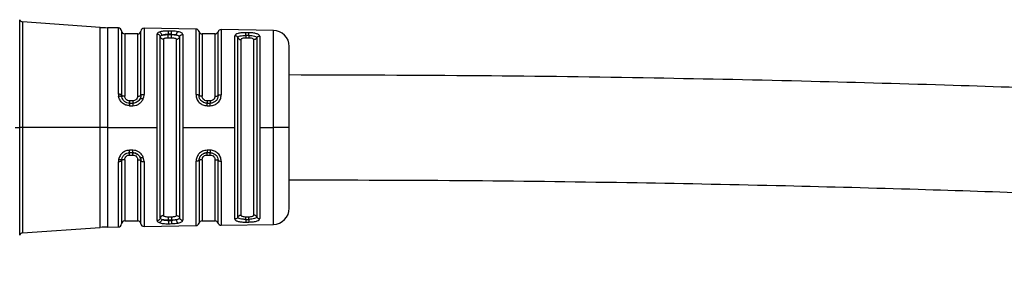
# Model space of a CAD drawing. Header units: millimetres. Extents: x -1015 to 3525, y 357 to 841.
# Tile 17 of 20: x 1651 to 1712, y 570 to 586. Entities that reach past the tile are written whole.
import ezdxf

# ---------------------------------------------------------------- set-up
doc = ezdxf.new("R2010")
doc.units = ezdxf.units.MM

# ---------------------------------------------------------------- blocks, each defined once
blk = doc.blocks.new('Drawing View6')
at = {"color": 7, "linetype": 'Continuous', "lineweight": 25}
for p, q in [((-1653.667, -3.657), (-1653.667, 2.881)), ((-1648.668, 2.404), (-1653.493, 2.748)), ((-1653.493, 2.748), (-1653.493, -3.66)), ((-1648.668, -3.657), (-1648.668, 2.404)), ((-1647.546, 2.374), (-1648.231, 2.385)), ((-1648.231, 2.385), (-1648.231, -3.658)), ((-1647.546, -1.742), (-1647.546, 2.374)), ((-1647.35, 2.187), (-1647.35, -1.804)), ((-1646.35, 2), (-1647.15, 2)), ((-1647.15, 2), (-1647.15, -1.867)), ((-1646.35, -1.867), (-1646.35, 2)), ((-1646.152, -1.809), (-1646.152, 2.174)), ((-1642.733, 2.295), (-1645.95, 2.348)), ((-1645.95, 2.348), (-1645.95, -1.751)), ((-1645.141, -3.8), (-1645.141, 1.984)), ((-1644.45, 1.954), (-1644.45, 1.979)), ((-1644.25, 1.975), (-1644.45, 1.979)), ((-1644.45, 1.954), (-1644.25, 1.954)), ((-1644.25, 1.975), (-1644.25, 1.954)), ((-1643.557, 1.959), (-1643.557, -3.653)), ((-1642.733, -1.768), (-1642.733, 2.295)), ((-1642.543, 2.148), (-1642.543, -1.817)), ((-1641.55, 2), (-1642.35, 2)), ((-1642.35, 2), (-1642.35, -1.867)), ((-1641.55, -1.867), (-1641.55, 2)), ((-1641.361, -1.822), (-1641.361, 2.135)), ((-1637.934, 2.216), (-1641.169, 2.269)), ((-1641.169, 2.269), (-1641.169, -1.777)), ((-1640.32, -3.8), (-1640.32, 1.883)), ((-1639.65, 1.906), (-1639.65, 1.741)), ((-1639.45, 1.905), (-1639.65, 1.906)), ((-1639.447, 2.071), (-1639.647, 2.075)), ((-1639.45, 1.905), (-1639.45, 1.741)), ((-1638.785, 1.859), (-1638.785, -3.654)), ((-1637.934, -3.8), (-1637.934, 2.216)), ((-1644.947, -9.426), (-1644.947, 1.826)), ((-1644.75, 1.668), (-1644.75, -9.268)), ((-1644.45, 1.762), (-1644.25, 1.762)), ((-1643.95, -9.268), (-1643.95, 1.668)), ((-1643.755, 1.814), (-1643.755, -3.656)), ((-1640.136, -9.363), (-1640.136, 1.763)), ((-1639.95, 1.643), (-1639.95, -3.8)), ((-1639.45, 1.741), (-1639.65, 1.741)), ((-1639.15, -3.8), (-1639.15, 1.643)), ((-1638.969, 1.751), (-1638.969, -3.657)), ((-1636.95, -3.8), (-1636.95, 1.216)), ((-1647.546, -1.742), (-1647.532, -1.882)), ((-1647.339, -1.903), (-1647.35, -1.804)), ((-1647.356, -1.885), (-1647.345, -1.872)), ((-1647.339, -1.903), (-1647.356, -1.885)), ((-1647.343, -1.872), (-1647.339, -1.903)), ((-1646.937, -2.285), (-1646.845, -2.294)), ((-1646.65, -2.157), (-1646.85, -2.157)), ((-1646.85, -2.3), (-1646.65, -2.3)), ((-1646.655, -2.293), (-1646.537, -2.284)), ((-1646.352, -2.196), (-1646.326, -2.178)), ((-1646.198, -2.013), (-1646.179, -2.002)), ((-1646.198, -2.013), (-1646.179, -2.002)), ((-1646.176, -1.957), (-1646.179, -2.003)), ((-1641.85, -2.157), (-1642.05, -2.157)), ((-1642.05, -2.29), (-1642.05, -2.3)), ((-1642.05, -2.3), (-1641.85, -2.3)), ((-1642.047, -2.455), (-1641.847, -2.455)), ((-1653.667, -3.8), (-1653.667, -3.657)), ((-1653.493, -3.66), (-1653.493, -3.8)), ((-1648.668, -3.8), (-1648.668, -3.657)), ((-1648.231, -3.658), (-1648.231, -3.8)), ((-1643.755, -3.656), (-1643.755, -9.414)), ((-1643.557, -3.653), (-1643.557, -3.8)), ((-1638.969, -3.657), (-1638.969, -9.351)), ((-1638.785, -3.654), (-1638.785, -3.8)), ((-1653.95, -3.8), (-1653.667, -3.8)), ((-1653.493, -3.8), (-1653.667, -3.8)), ((-1653.667, -10.481), (-1653.667, -3.8)), ((-1648.668, -3.8), (-1653.493, -3.8)), ((-1653.493, -3.8), (-1653.493, -10.348)), ((-1648.231, -3.8), (-1648.668, -3.8)), ((-1648.668, -10.004), (-1648.668, -3.8)), ((-1648.231, -3.8), (-1645.141, -3.8)), ((-1648.231, -3.8), (-1648.231, -9.985)), ((-1645.141, -3.936), (-1645.141, -3.8)), ((-1645.141, -9.584), (-1645.141, -3.936)), ((-1643.557, -3.8), (-1640.32, -3.8)), ((-1643.557, -3.8), (-1643.557, -9.559)), ((-1640.32, -3.934), (-1640.32, -3.8)), ((-1640.32, -9.483), (-1640.32, -3.934)), ((-1639.95, -3.8), (-1639.95, -9.243)), ((-1639.15, -9.243), (-1639.15, -3.8)), ((-1638.785, -3.8), (-1637.934, -3.8)), ((-1638.785, -3.8), (-1638.785, -9.459)), ((-1637.934, -3.933), (-1637.934, -3.8)), ((-1636.95, -3.8), (-1637.934, -3.8)), ((-1637.934, -9.816), (-1637.934, -3.933)), ((-1636.95, -8.816), (-1636.95, -3.8)), ((-1646.845, -5.377), (-1646.926, -5.386)), ((-1646.65, -5.372), (-1646.85, -5.372)), ((-1641.85, -5.372), (-1642.05, -5.372)), ((-1641.847, -5.219), (-1642.047, -5.219)), ((-1647.546, -9.974), (-1647.546, -5.932)), ((-1647.34, -5.773), (-1647.357, -5.792)), ((-1647.34, -5.773), (-1647.357, -5.792)), ((-1647.345, -5.802), (-1647.357, -5.792)), ((-1647.345, -5.802), (-1647.357, -5.792)), ((-1647.35, -5.867), (-1647.34, -5.773)), ((-1647.35, -5.867), (-1647.35, -9.787)), ((-1647.34, -5.773), (-1647.342, -5.796)), ((-1647.15, -5.803), (-1647.15, -9.6)), ((-1646.85, -5.513), (-1646.65, -5.513)), ((-1646.35, -9.6), (-1646.35, -5.803)), ((-1646.194, -5.667), (-1646.174, -5.68)), ((-1646.176, -5.722), (-1646.194, -5.667)), ((-1646.194, -5.668), (-1646.174, -5.68)), ((-1646.175, -5.679), (-1646.173, -5.721)), ((-1646.152, -9.774), (-1646.152, -5.863)), ((-1645.95, -5.923), (-1646.008, -5.646)), ((-1645.95, -5.923), (-1645.95, -9.948)), ((-1642.733, -9.895), (-1642.733, -5.905)), ((-1642.543, -5.854), (-1642.543, -9.748)), ((-1642.35, -5.803), (-1642.35, -9.6)), ((-1642.05, -5.513), (-1641.85, -5.513)), ((-1641.55, -9.6), (-1641.55, -5.803)), ((-1641.361, -9.735), (-1641.361, -5.849)), ((-1641.169, -5.896), (-1641.169, -9.869)), ((-1647.15, -9.6), (-1646.35, -9.6)), ((-1644.25, -9.362), (-1644.45, -9.362)), ((-1644.45, -9.579), (-1644.45, -9.554)), ((-1644.25, -9.554), (-1644.45, -9.554)), ((-1644.45, -9.579), (-1644.25, -9.575)), ((-1644.25, -9.554), (-1644.25, -9.575)), ((-1642.35, -9.6), (-1641.55, -9.6)), ((-1639.65, -9.341), (-1639.45, -9.341)), ((-1639.65, -9.506), (-1639.65, -9.341)), ((-1639.65, -9.506), (-1639.45, -9.505)), ((-1639.647, -9.675), (-1639.447, -9.671)), ((-1639.45, -9.505), (-1639.45, -9.341)), ((-1653.493, -10.348), (-1648.668, -10.004)), ((-1648.231, -9.985), (-1647.546, -9.974)), ((-1645.95, -9.948), (-1642.733, -9.895)), ((-1641.169, -9.869), (-1637.934, -9.816))]:
    blk.add_line(p, q, dxfattribs=at)
at = {"color": 7, "linetype": 'Continuous', "lineweight": 25, "flags": 128}
for points in [[(-1644.247, 2.171), (-1644.359, 2.172), (-1644.447, 2.174)], [(-1646.847, -2.456), (-1646.735, -2.456), (-1646.647, -2.456)], [(-1646.647, -5.218), (-1646.759, -5.218), (-1646.847, -5.218)], [(-1644.447, -9.774), (-1644.335, -9.772), (-1644.247, -9.771)]]:
    blk.add_lwpolyline(points, dxfattribs=at)
at = {"color": 7, "linetype": 'Continuous', "lineweight": 25}
for centre, radius, start, end in [((-1653.479, 2.947), 0.2, 199.50633, 265.92815), ((-1648.1, 10.384), 8, 265.92815, 269.05857), ((-1647.549, 2.174), 0.2, 3.70606, 89.05857), ((-1647.15, 2.2), 0.2, 183.70606, 270), ((-1646.35, 2.2), 0.2, 270, 352.51919), ((-1645.953, 2.148), 0.2, 89.05857, 172.51919), ((-1642.736, 2.095), 0.2, 15.21076, 89.05857), ((-1642.35, 2.2), 0.2, 195.21076, 270), ((-1641.55, 2.2), 0.2, 270, 340.93601), ((-1641.172, 2.069), 0.2, 89.05857, 160.93601), ((-1637.95, 1.216), 1, 0, 89.05857), ((-1648.718, -5.251), 2.071, 356.64649, 0.90927), ((-1637.95, -8.816), 1, 270.94143, 0), ((-1647.15, -9.8), 0.2, 90, 176.29394), ((-1646.35, -9.8), 0.2, 7.48081, 90), ((-1642.736, -9.695), 0.2, 270.94143, 344.78924), ((-1642.35, -9.8), 0.2, 90, 164.78924), ((-1641.55, -9.8), 0.2, 19.06399, 90), ((-1641.172, -9.669), 0.2, 199.06399, 270.94143), ((-1653.479, -10.547), 0.2, 94.07185, 160.49367), ((-1648.1, -17.984), 8, 90.94143, 94.07185), ((-1647.549, -9.774), 0.2, 270.94143, 356.29394), ((-1645.953, -9.748), 0.2, 187.48081, 270.94143)]:
    blk.add_arc(centre, radius, start, end, dxfattribs=at)
for points, knots in [([(-1645.012, 2.109), (-1645.052, 2.09), (-1645.126, 2.055), (-1645.137, 2.006), (-1645.141, 1.984)], [0, 0, 0, 0, 0.543505, 1, 1, 1, 1]), ([(-1644.447, 2.174), (-1644.501, 2.174), (-1644.61, 2.174), (-1644.765, 2.162), (-1644.906, 2.142), (-1644.976, 2.12), (-1645.012, 2.109)], [0, 0, 0, 0, 0.2450505, 0.490242, 0.743735, 1, 1, 1, 1]), ([(-1644.853, 1.916), (-1644.858, 1.939), (-1644.868, 1.984), (-1644.905, 2.045), (-1644.955, 2.091), (-1644.993, 2.103), (-1645.012, 2.109)], [0, 0, 0, 0, 0.2422, 0.500002, 0.757803, 1, 1, 1, 1]), ([(-1644.947, 1.826), (-1644.943, 1.843), (-1644.935, 1.878), (-1644.881, 1.904), (-1644.853, 1.916)], [0, 0, 0, 0, 0.50105, 1, 1, 1, 1]), ([(-1644.853, 1.916), (-1644.829, 1.927), (-1644.78, 1.948), (-1644.681, 1.967), (-1644.57, 1.979), (-1644.49, 1.979), (-1644.45, 1.979)], [0, 0, 0, 0, 0.248855, 0.497424, 0.747288, 1, 1, 1, 1]), ([(-1644.853, 1.916), (-1644.828, 1.922), (-1644.777, 1.934), (-1644.676, 1.945), (-1644.566, 1.953), (-1644.488, 1.954), (-1644.45, 1.954)], [0, 0, 0, 0, 0.2557908, 0.5074739, 0.7554158, 1, 1, 1, 1]), ([(-1644.25, 1.975), (-1644.197, 1.973), (-1644.091, 1.968), (-1644.002, 1.947), (-1643.957, 1.937)], [0, 0, 0, 0, 0.499498, 1, 1, 1, 1]), ([(-1644.25, 1.954), (-1644.198, 1.953), (-1644.092, 1.952), (-1644.002, 1.942), (-1643.957, 1.937)], [0, 0, 0, 0, 0.497154, 1, 1, 1, 1]), ([(-1643.837, 2.131), (-1643.9, 2.142), (-1644.025, 2.163), (-1644.173, 2.168), (-1644.247, 2.171)], [0, 0, 0, 0, 0.5055909, 1, 1, 1, 1]), ([(-1643.957, 1.937), (-1643.953, 1.959), (-1643.944, 2.005), (-1643.915, 2.065), (-1643.878, 2.112), (-1643.85, 2.125), (-1643.837, 2.131)], [0, 0, 0, 0, 0.242378, 0.5, 0.757622, 1, 1, 1, 1]), ([(-1643.957, 1.937), (-1643.927, 1.93), (-1643.868, 1.916), (-1643.805, 1.887), (-1643.763, 1.853), (-1643.758, 1.827), (-1643.755, 1.814)], [0, 0, 0, 0, 0.2490959, 0.4988735, 0.7492061, 1, 1, 1, 1]), ([(-1643.557, 1.959), (-1643.56, 1.977), (-1643.567, 2.014), (-1643.627, 2.061), (-1643.713, 2.102), (-1643.796, 2.122), (-1643.837, 2.131)], [0, 0, 0, 0, 0.245969, 0.503548, 0.759319, 1, 1, 1, 1]), ([(-1639.647, 2.075), (-1639.733, 2.074), (-1639.863, 2.073), (-1640.017, 2.054), (-1640.156, 2.027), (-1640.289, 1.974), (-1640.309, 1.914), (-1640.32, 1.883)], [0, 0, 0, 0, 0.238715, 0.362443, 0.48686, 0.741684, 1, 1, 1, 1]), ([(-1640.136, 1.763), (-1640.129, 1.785), (-1640.115, 1.828), (-1640.004, 1.874), (-1639.869, 1.897), (-1639.746, 1.906), (-1639.682, 1.906), (-1639.65, 1.906)], [0, 0, 0, 0, 0.251317, 0.501216, 0.750175, 0.875047, 1, 1, 1, 1]), ([(-1639.65, 1.906), (-1639.65, 1.926), (-1639.649, 1.965), (-1639.648, 2.016), (-1639.647, 2.056), (-1639.647, 2.068), (-1639.647, 2.075)], [0, 0, 0, 0, 0.2442225, 0.4999409, 0.755691, 1, 1, 1, 1]), ([(-1639.45, 1.904), (-1639.45, 1.924), (-1639.449, 1.963), (-1639.448, 2.013), (-1639.447, 2.051), (-1639.447, 2.064), (-1639.447, 2.07)], [0, 0, 0, 0, 0.251195, 0.500058, 0.748854, 1, 1, 1, 1]), ([(-1639.45, 1.905), (-1639.387, 1.902), (-1639.26, 1.897), (-1639.1, 1.864), (-1638.99, 1.816), (-1638.976, 1.773), (-1638.969, 1.751)], [0, 0, 0, 0, 0.248517, 0.49779, 0.748323, 1, 1, 1, 1]), ([(-1638.785, 1.859), (-1638.794, 1.889), (-1638.807, 1.934), (-1638.892, 1.983), (-1638.979, 2.014), (-1639.085, 2.039), (-1639.239, 2.062), (-1639.365, 2.068), (-1639.447, 2.071)], [0, 0, 0, 0, 0.249647, 0.378944, 0.511627, 0.643499, 0.770892, 1, 1, 1, 1]), ([(-1644.75, 1.668), (-1644.744, 1.683), (-1644.733, 1.712), (-1644.652, 1.742), (-1644.553, 1.759), (-1644.484, 1.761), (-1644.45, 1.762)], [0, 0, 0, 0, 0.285261, 0.56524, 0.782325, 1, 1, 1, 1]), ([(-1644.25, 1.762), (-1644.206, 1.761), (-1644.118, 1.758), (-1644.02, 1.734), (-1643.961, 1.703), (-1643.954, 1.68), (-1643.95, 1.668)], [0, 0, 0, 0, 0.276915, 0.553061, 0.773141, 1, 1, 1, 1]), ([(-1639.65, 1.741), (-1639.689, 1.74), (-1639.767, 1.737), (-1639.867, 1.716), (-1639.937, 1.684), (-1639.946, 1.657), (-1639.95, 1.643)], [0, 0, 0, 0, 0.243752, 0.493162, 0.746575, 1, 1, 1, 1]), ([(-1639.15, 1.643), (-1639.154, 1.657), (-1639.163, 1.684), (-1639.233, 1.716), (-1639.333, 1.737), (-1639.412, 1.74), (-1639.45, 1.741)], [0, 0, 0, 0, 0.25281, 0.507519, 0.757887, 1, 1, 1, 1]), ([(-1480, 0), (-1480.01, -0.336), (-1480.028, -0.93), (-1480.223, -1.878), (-1480.61, -2.766), (-1481.319, -3.528), (-1482.356, -4.248), (-1483.744, -4.848), (-1486.768, -5.716), (-1491.298, -6.222), (-1497.313, -6.397), (-1503.367, -6.284), (-1509.452, -6.029), (-1517.465, -5.581), (-1527.272, -4.926), (-1536.6, -4.285), (-1543.404, -3.832), (-1547.771, -3.549), (-1552.125, -3.274), (-1556.867, -2.986), (-1562.437, -2.665), (-1568.371, -2.345), (-1574.583, -2.036), (-1580.974, -1.746), (-1588.115, -1.458), (-1596.066, -1.182), (-1604.89, -0.932), (-1614.66, -0.727), (-1625.451, -0.58), (-1632.995, -0.56), (-1636.95, -0.55)], [0, 0, 0, 0, 0.006292, 0.011102, 0.018088, 0.02411, 0.030346, 0.041644, 0.052231, 0.089247, 0.126504, 0.165052, 0.202656, 0.240618, 0.315414, 0.386821, 0.415811, 0.44319, 0.46882, 0.497543, 0.532206, 0.573366, 0.608887, 0.648735, 0.693247, 0.742796, 0.797787, 0.858659, 0.92589, 1, 1, 1, 1]), ([(-1636.95, -7.05), (-1633.168, -7.059), (-1625.976, -7.077), (-1615.721, -7.211), (-1606.501, -7.396), (-1598.238, -7.619), (-1590.239, -7.883), (-1582.608, -8.181), (-1575.438, -8.502), (-1566.176, -8.961), (-1554.194, -9.64), (-1538.312, -10.676), (-1521.443, -11.848), (-1507.713, -12.694), (-1497.924, -12.888), (-1492.128, -12.779), (-1487.417, -12.355), (-1483.919, -11.67), (-1481.582, -10.989), (-1479.741, -10.202), (-1478.287, -9.353), (-1477.097, -8.473), (-1475.979, -7.367), (-1474.977, -5.982), (-1474.167, -4.331), (-1473.601, -2.29), (-1473.535, -0.796), (-1473.5, 0)], [0, 0, 0, 0, 0.0666177, 0.1266687, 0.1806577, 0.2290465, 0.2722557, 0.3216394, 0.3635559, 0.3986669, 0.4849853, 0.5749336, 0.6790021, 0.7828548, 0.8171561, 0.851433, 0.8849452, 0.900282, 0.9141619, 0.9277465, 0.9354281, 0.9437723, 0.9537598, 0.9630025, 0.9737432, 0.9859972, 1, 1, 1, 1]), ([(-1646.152, -1.809), (-1646.154, -1.844), (-1646.158, -1.914), (-1646.184, -1.98), (-1646.198, -2.013)], [0, 0, 0, 0, 0.5008746, 1, 1, 1, 1]), ([(-1646.014, -2.041), (-1645.995, -1.994), (-1645.958, -1.9), (-1645.953, -1.801), (-1645.95, -1.751)], [0, 0, 0, 0, 0.498598, 1, 1, 1, 1]), ([(-1642.733, -1.768), (-1642.722, -1.856), (-1642.701, -2.034), (-1642.544, -2.268), (-1642.349, -2.394), (-1642.178, -2.448), (-1642.091, -2.453), (-1642.047, -2.455)], [0, 0, 0, 0, 0.252766, 0.5130567, 0.7598126, 0.8795838, 1, 1, 1, 1]), ([(-1642.293, -2.227), (-1642.33, -2.206), (-1642.424, -2.152), (-1642.521, -2.002), (-1642.535, -1.879), (-1642.543, -1.817)], [0, 0, 0, 0, 0.250133, 0.624434, 1, 1, 1, 1]), ([(-1641.361, -1.822), (-1641.368, -1.883), (-1641.383, -2.007), (-1641.494, -2.166), (-1641.63, -2.256), (-1641.753, -2.294), (-1641.818, -2.298), (-1641.85, -2.3)], [0, 0, 0, 0, 0.251388, 0.501452, 0.750357, 0.875313, 1, 1, 1, 1]), ([(-1641.847, -2.455), (-1641.759, -2.446), (-1641.627, -2.431), (-1641.471, -2.345), (-1641.336, -2.232), (-1641.199, -2.044), (-1641.179, -1.868), (-1641.169, -1.777)], [0, 0, 0, 0, 0.241139, 0.362915, 0.491028, 0.735251, 1, 1, 1, 1]), ([(-1647.356, -1.885), (-1647.369, -1.88), (-1647.395, -1.872), (-1647.46, -1.871), (-1647.508, -1.878), (-1647.532, -1.882)], [0, 0, 0, 0, 0.3411394, 0.6822779, 1, 1, 1, 1]), ([(-1646.847, -2.456), (-1646.926, -2.448), (-1647.085, -2.432), (-1647.296, -2.304), (-1647.46, -2.117), (-1647.508, -1.961), (-1647.532, -1.882)], [0, 0, 0, 0, 0.240225, 0.486463, 0.737181, 1, 1, 1, 1]), ([(-1646.85, -2.3), (-1646.909, -2.294), (-1647.025, -2.282), (-1647.176, -2.191), (-1647.29, -2.061), (-1647.323, -1.957), (-1647.339, -1.903)], [0, 0, 0, 0, 0.250451, 0.49733, 0.740991, 1, 1, 1, 1]), ([(-1646.85, -2.157), (-1646.894, -2.151), (-1646.982, -2.14), (-1647.08, -2.063), (-1647.139, -1.967), (-1647.146, -1.901), (-1647.15, -1.867)], [0, 0, 0, 0, 0.276915, 0.553061, 0.773142, 1, 1, 1, 1]), ([(-1646.35, -1.867), (-1646.356, -1.909), (-1646.367, -1.994), (-1646.448, -2.09), (-1646.547, -2.147), (-1646.616, -2.153), (-1646.65, -2.157)], [0, 0, 0, 0, 0.285261, 0.56524, 0.782325, 1, 1, 1, 1]), ([(-1646.198, -2.013), (-1646.221, -2.054), (-1646.267, -2.134), (-1646.377, -2.226), (-1646.507, -2.288), (-1646.602, -2.296), (-1646.65, -2.3)], [0, 0, 0, 0, 0.256025, 0.506775, 0.754118, 1, 1, 1, 1]), ([(-1646.647, -2.456), (-1646.581, -2.451), (-1646.45, -2.44), (-1646.269, -2.352), (-1646.113, -2.22), (-1646.047, -2.102), (-1646.014, -2.041)], [0, 0, 0, 0, 0.242002, 0.485528, 0.737293, 1, 1, 1, 1]), ([(-1646.179, -2.002), (-1646.166, -2.001), (-1646.14, -2), (-1646.079, -2.015), (-1646.035, -2.033), (-1646.014, -2.041)], [0, 0, 0, 0, 0.3408564, 0.6817096, 1, 1, 1, 1]), ([(-1642.05, -2.157), (-1642.094, -2.151), (-1642.182, -2.14), (-1642.28, -2.063), (-1642.339, -1.967), (-1642.346, -1.901), (-1642.35, -1.867)], [0, 0, 0, 0, 0.276915, 0.553061, 0.773141, 1, 1, 1, 1]), ([(-1642.05, -2.3), (-1642.082, -2.298), (-1642.147, -2.293), (-1642.233, -2.272), (-1642.276, -2.24), (-1642.293, -2.227)], [0, 0, 0, 0, 0.375963, 0.752691, 1, 1, 1, 1]), ([(-1642.05, -2.157), (-1642.05, -2.176), (-1642.05, -2.215), (-1642.05, -2.259), (-1642.05, -2.285), (-1642.05, -2.289), (-1642.05, -2.29)], [0, 0, 0, 0, 0.3167977, 0.6335955, 0.9503932, 1, 1, 1, 1]), ([(-1642.047, -2.455), (-1642.047, -2.435), (-1642.047, -2.393), (-1642.048, -2.343), (-1642.049, -2.308), (-1642.05, -2.303), (-1642.05, -2.3)], [0, 0, 0, 0, 0.243241, 0.500063, 0.756851, 1, 1, 1, 1]), ([(-1641.55, -1.867), (-1641.556, -1.909), (-1641.567, -1.994), (-1641.648, -2.09), (-1641.747, -2.147), (-1641.816, -2.153), (-1641.85, -2.157)], [0, 0, 0, 0, 0.285261, 0.56524, 0.782325, 1, 1, 1, 1]), ([(-1641.847, -2.456), (-1641.847, -2.435), (-1641.847, -2.394), (-1641.848, -2.344), (-1641.849, -2.31), (-1641.85, -2.304), (-1641.85, -2.301)], [0, 0, 0, 0, 0.2514014, 0.4999418, 0.7485537, 1, 1, 1, 1]), ([(-1646.847, -5.218), (-1646.926, -5.226), (-1647.085, -5.243), (-1647.295, -5.37), (-1647.461, -5.558), (-1647.508, -5.716), (-1647.533, -5.798)], [0, 0, 0, 0, 0.240986, 0.480354, 0.730325, 1, 1, 1, 1]), ([(-1647.34, -5.773), (-1647.324, -5.719), (-1647.292, -5.614), (-1647.178, -5.483), (-1647.027, -5.39), (-1646.909, -5.378), (-1646.85, -5.372)], [0, 0, 0, 0, 0.260203, 0.503108, 0.750294, 1, 1, 1, 1]), ([(-1647.059, -5.424), (-1647.077, -5.43), (-1647.109, -5.44), (-1647.133, -5.462), (-1647.143, -5.472)], [0, 0, 0, 0, 0.5807121, 1, 1, 1, 1]), ([(-1646.331, -5.491), (-1646.357, -5.47), (-1646.417, -5.423), (-1646.531, -5.382), (-1646.613, -5.38), (-1646.655, -5.378)], [0, 0, 0, 0, 0.286938, 0.646267, 1, 1, 1, 1]), ([(-1646.65, -5.372), (-1646.595, -5.377), (-1646.486, -5.388), (-1646.309, -5.483), (-1646.238, -5.598), (-1646.194, -5.668)], [0, 0, 0, 0, 0.279386, 0.559393, 1, 1, 1, 1]), ([(-1646.008, -5.646), (-1646.045, -5.577), (-1646.118, -5.444), (-1646.287, -5.31), (-1646.466, -5.232), (-1646.586, -5.223), (-1646.647, -5.218)], [0, 0, 0, 0, 0.293182, 0.56768, 0.777815, 1, 1, 1, 1]), ([(-1642.047, -5.219), (-1642.145, -5.231), (-1642.345, -5.257), (-1642.572, -5.441), (-1642.708, -5.668), (-1642.725, -5.826), (-1642.733, -5.905)], [0, 0, 0, 0, 0.267094, 0.544672, 0.771233, 1, 1, 1, 1]), ([(-1642.543, -5.854), (-1642.536, -5.792), (-1642.521, -5.668), (-1642.409, -5.507), (-1642.272, -5.416), (-1642.147, -5.378), (-1642.082, -5.374), (-1642.05, -5.372)], [0, 0, 0, 0, 0.251331, 0.501166, 0.750173, 0.875215, 1, 1, 1, 1]), ([(-1642.045, -5.381), (-1642.073, -5.38), (-1642.128, -5.379), (-1642.21, -5.397), (-1642.261, -5.42), (-1642.286, -5.432)], [0, 0, 0, 0, 0.332561, 0.670203, 1, 1, 1, 1]), ([(-1642.047, -5.219), (-1642.047, -5.239), (-1642.047, -5.281), (-1642.048, -5.33), (-1642.049, -5.363), (-1642.05, -5.368), (-1642.05, -5.371)], [0, 0, 0, 0, 0.251426, 0.499997, 0.748572, 1, 1, 1, 1]), ([(-1641.847, -5.219), (-1641.847, -5.239), (-1641.847, -5.28), (-1641.848, -5.329), (-1641.849, -5.364), (-1641.85, -5.369), (-1641.85, -5.372)], [0, 0, 0, 0, 0.243207, 0.499872, 0.756606, 1, 1, 1, 1]), ([(-1641.85, -5.372), (-1641.818, -5.374), (-1641.753, -5.378), (-1641.629, -5.416), (-1641.494, -5.506), (-1641.382, -5.665), (-1641.368, -5.788), (-1641.361, -5.849)], [0, 0, 0, 0, 0.124681, 0.249706, 0.498756, 0.748856, 1, 1, 1, 1]), ([(-1641.169, -5.896), (-1641.179, -5.81), (-1641.199, -5.634), (-1641.355, -5.405), (-1641.546, -5.28), (-1641.715, -5.226), (-1641.803, -5.221), (-1641.847, -5.219)], [0, 0, 0, 0, 0.251806, 0.512867, 0.757708, 0.878904, 1, 1, 1, 1]), ([(-1647.533, -5.798), (-1647.537, -5.823), (-1647.545, -5.868), (-1647.545, -5.912), (-1647.546, -5.932)], [0, 0, 0, 0, 0.5599111, 1, 1, 1, 1]), ([(-1647.357, -5.792), (-1647.37, -5.797), (-1647.396, -5.807), (-1647.461, -5.808), (-1647.51, -5.801), (-1647.533, -5.798)], [0, 0, 0, 0, 0.341133, 0.682271, 1, 1, 1, 1]), ([(-1647.15, -5.803), (-1647.144, -5.76), (-1647.133, -5.675), (-1647.052, -5.579), (-1646.953, -5.523), (-1646.884, -5.516), (-1646.85, -5.513)], [0, 0, 0, 0, 0.286333, 0.566645, 0.783294, 1, 1, 1, 1]), ([(-1646.65, -5.513), (-1646.606, -5.518), (-1646.518, -5.529), (-1646.42, -5.606), (-1646.361, -5.702), (-1646.354, -5.769), (-1646.35, -5.803)], [0, 0, 0, 0, 0.275977, 0.551671, 0.772108, 1, 1, 1, 1]), ([(-1646.194, -5.668), (-1646.181, -5.699), (-1646.157, -5.763), (-1646.154, -5.829), (-1646.152, -5.863)], [0, 0, 0, 0, 0.499399, 1, 1, 1, 1]), ([(-1646.174, -5.68), (-1646.161, -5.681), (-1646.136, -5.684), (-1646.074, -5.671), (-1646.029, -5.654), (-1646.008, -5.646)], [0, 0, 0, 0, 0.340848, 0.6816947, 1, 1, 1, 1]), ([(-1642.35, -5.803), (-1642.344, -5.76), (-1642.333, -5.675), (-1642.252, -5.579), (-1642.153, -5.523), (-1642.084, -5.516), (-1642.05, -5.513)], [0, 0, 0, 0, 0.286333, 0.566645, 0.783294, 1, 1, 1, 1]), ([(-1641.85, -5.513), (-1641.806, -5.518), (-1641.718, -5.529), (-1641.62, -5.606), (-1641.561, -5.702), (-1641.554, -5.769), (-1641.55, -5.803)], [0, 0, 0, 0, 0.275977, 0.551671, 0.772108, 1, 1, 1, 1]), ([(-1645.141, -9.584), (-1645.136, -9.608), (-1645.125, -9.657), (-1645.05, -9.691), (-1645.012, -9.709)], [0, 0, 0, 0, 0.4936191, 1, 1, 1, 1]), ([(-1644.853, -9.516), (-1644.858, -9.539), (-1644.868, -9.584), (-1644.905, -9.645), (-1644.955, -9.691), (-1644.993, -9.703), (-1645.012, -9.709)], [0, 0, 0, 0, 0.242196, 0.499996, 0.757799, 1, 1, 1, 1]), ([(-1645.012, -9.709), (-1644.976, -9.72), (-1644.906, -9.742), (-1644.765, -9.762), (-1644.61, -9.774), (-1644.501, -9.774), (-1644.447, -9.774)], [0, 0, 0, 0, 0.2560958, 0.5095749, 0.755037, 1, 1, 1, 1]), ([(-1644.853, -9.516), (-1644.881, -9.504), (-1644.935, -9.478), (-1644.943, -9.443), (-1644.947, -9.426)], [0, 0, 0, 0, 0.499413, 1, 1, 1, 1]), ([(-1644.45, -9.554), (-1644.488, -9.554), (-1644.566, -9.553), (-1644.676, -9.545), (-1644.777, -9.534), (-1644.828, -9.522), (-1644.853, -9.516)], [0, 0, 0, 0, 0.244596, 0.492542, 0.744221, 1, 1, 1, 1]), ([(-1644.45, -9.579), (-1644.49, -9.579), (-1644.57, -9.579), (-1644.681, -9.567), (-1644.78, -9.548), (-1644.829, -9.527), (-1644.853, -9.516)], [0, 0, 0, 0, 0.252641, 0.502481, 0.751075, 1, 1, 1, 1]), ([(-1644.45, -9.362), (-1644.494, -9.361), (-1644.582, -9.358), (-1644.68, -9.334), (-1644.739, -9.303), (-1644.746, -9.28), (-1644.75, -9.268)], [0, 0, 0, 0, 0.2769154, 0.5530612, 0.7731415, 1, 1, 1, 1]), ([(-1643.95, -9.268), (-1643.956, -9.283), (-1643.967, -9.312), (-1644.048, -9.342), (-1644.147, -9.359), (-1644.216, -9.361), (-1644.25, -9.362)], [0, 0, 0, 0, 0.285261, 0.56524, 0.782325, 1, 1, 1, 1]), ([(-1643.957, -9.537), (-1644.002, -9.542), (-1644.092, -9.552), (-1644.198, -9.553), (-1644.25, -9.554)], [0, 0, 0, 0, 0.5028309, 1, 1, 1, 1]), ([(-1643.957, -9.537), (-1644.002, -9.547), (-1644.091, -9.568), (-1644.197, -9.573), (-1644.25, -9.575)], [0, 0, 0, 0, 0.50052, 1, 1, 1, 1]), ([(-1644.247, -9.771), (-1644.173, -9.768), (-1644.025, -9.763), (-1643.9, -9.742), (-1643.837, -9.731)], [0, 0, 0, 0, 0.494912, 1, 1, 1, 1]), ([(-1643.755, -9.414), (-1643.758, -9.427), (-1643.763, -9.453), (-1643.805, -9.487), (-1643.868, -9.516), (-1643.927, -9.53), (-1643.957, -9.537)], [0, 0, 0, 0, 0.2512047, 0.5015135, 0.7510156, 1, 1, 1, 1]), ([(-1643.957, -9.537), (-1643.953, -9.559), (-1643.944, -9.605), (-1643.915, -9.665), (-1643.878, -9.712), (-1643.85, -9.725), (-1643.837, -9.731)], [0, 0, 0, 0, 0.242379, 0.500002, 0.757624, 1, 1, 1, 1]), ([(-1643.837, -9.731), (-1643.797, -9.722), (-1643.716, -9.703), (-1643.629, -9.663), (-1643.568, -9.616), (-1643.561, -9.578), (-1643.557, -9.559)], [0, 0, 0, 0, 0.239026, 0.480872, 0.740027, 1, 1, 1, 1]), ([(-1640.32, -9.483), (-1640.31, -9.513), (-1640.296, -9.558), (-1640.21, -9.605), (-1640.121, -9.633), (-1640.013, -9.655), (-1639.857, -9.673), (-1639.729, -9.674), (-1639.647, -9.675)], [0, 0, 0, 0, 0.250831, 0.3796, 0.511972, 0.643916, 0.77138, 1, 1, 1, 1]), ([(-1639.65, -9.506), (-1639.682, -9.506), (-1639.746, -9.506), (-1639.869, -9.497), (-1640.004, -9.474), (-1640.115, -9.428), (-1640.129, -9.385), (-1640.136, -9.363)], [0, 0, 0, 0, 0.124996, 0.24988, 0.498893, 0.748923, 1, 1, 1, 1]), ([(-1639.95, -9.243), (-1639.946, -9.257), (-1639.937, -9.284), (-1639.867, -9.316), (-1639.767, -9.337), (-1639.688, -9.34), (-1639.65, -9.341)], [0, 0, 0, 0, 0.25281, 0.507519, 0.757887, 1, 1, 1, 1]), ([(-1639.65, -9.506), (-1639.65, -9.526), (-1639.649, -9.565), (-1639.648, -9.616), (-1639.647, -9.655), (-1639.647, -9.667), (-1639.647, -9.674)], [0, 0, 0, 0, 0.251175, 0.5, 0.748825, 1, 1, 1, 1]), ([(-1639.45, -9.341), (-1639.411, -9.34), (-1639.333, -9.337), (-1639.233, -9.316), (-1639.163, -9.284), (-1639.154, -9.257), (-1639.15, -9.243)], [0, 0, 0, 0, 0.243752, 0.493162, 0.746575, 1, 1, 1, 1]), ([(-1638.969, -9.351), (-1638.976, -9.373), (-1638.99, -9.416), (-1639.1, -9.464), (-1639.26, -9.497), (-1639.387, -9.502), (-1639.45, -9.505)], [0, 0, 0, 0, 0.251896, 0.502235, 0.751514, 1, 1, 1, 1]), ([(-1639.45, -9.505), (-1639.45, -9.524), (-1639.449, -9.563), (-1639.448, -9.613), (-1639.447, -9.652), (-1639.447, -9.665), (-1639.447, -9.671)], [0, 0, 0, 0, 0.244355, 0.500002, 0.755649, 1, 1, 1, 1]), ([(-1639.447, -9.671), (-1639.352, -9.667), (-1639.158, -9.657), (-1638.94, -9.608), (-1638.808, -9.54), (-1638.792, -9.486), (-1638.785, -9.459)], [0, 0, 0, 0, 0.267981, 0.546138, 0.772629, 1, 1, 1, 1])]:
    blk.add_open_spline(points, degree=3, knots=knots, dxfattribs=at)
for points in [[(-1644.947, 1.826), (-1644.953, 1.847), (-1644.966, 1.89), (-1645.012, 1.941), (-1645.072, 1.976), (-1645.118, 1.981), (-1645.141, 1.984)], [(-1644.45, 1.979), (-1644.45, 2.001), (-1644.449, 2.046), (-1644.448, 2.106), (-1644.447, 2.153), (-1644.447, 2.167), (-1644.447, 2.174)], [(-1644.45, 1.762), (-1644.45, 1.77), (-1644.45, 1.786), (-1644.45, 1.833), (-1644.45, 1.89), (-1644.45, 1.933), (-1644.45, 1.954)], [(-1644.25, 1.975), (-1644.25, 1.998), (-1644.249, 2.043), (-1644.248, 2.102), (-1644.247, 2.149), (-1644.247, 2.163), (-1644.247, 2.171)], [(-1644.25, 1.762), (-1644.25, 1.77), (-1644.25, 1.786), (-1644.25, 1.833), (-1644.25, 1.89), (-1644.25, 1.933), (-1644.25, 1.954)], [(-1643.755, 1.814), (-1643.748, 1.834), (-1643.733, 1.875), (-1643.686, 1.922), (-1643.625, 1.954), (-1643.58, 1.957), (-1643.557, 1.959)], [(-1640.136, 1.763), (-1640.145, 1.78), (-1640.163, 1.813), (-1640.207, 1.851), (-1640.26, 1.877), (-1640.3, 1.881), (-1640.32, 1.883)], [(-1638.969, 1.751), (-1638.959, 1.767), (-1638.94, 1.798), (-1638.895, 1.833), (-1638.842, 1.856), (-1638.804, 1.858), (-1638.785, 1.859)], [(-1644.75, 1.668), (-1644.773, 1.671), (-1644.82, 1.675), (-1644.882, 1.71), (-1644.929, 1.762), (-1644.941, 1.805), (-1644.947, 1.826)], [(-1643.95, 1.668), (-1643.928, 1.67), (-1643.883, 1.674), (-1643.824, 1.707), (-1643.777, 1.754), (-1643.763, 1.794), (-1643.755, 1.814)], [(-1640.136, 1.763), (-1640.128, 1.746), (-1640.11, 1.712), (-1640.065, 1.674), (-1640.01, 1.648), (-1639.97, 1.645), (-1639.95, 1.643)], [(-1638.969, 1.751), (-1638.978, 1.736), (-1638.997, 1.705), (-1639.041, 1.671), (-1639.093, 1.648), (-1639.131, 1.645), (-1639.15, 1.643)], [(-1647.35, -1.804), (-1647.354, -1.796), (-1647.362, -1.78), (-1647.408, -1.759), (-1647.471, -1.745), (-1647.521, -1.743), (-1647.546, -1.742)], [(-1647.15, -1.867), (-1647.175, -1.866), (-1647.225, -1.864), (-1647.29, -1.85), (-1647.336, -1.829), (-1647.345, -1.813), (-1647.35, -1.804)], [(-1646.35, -1.867), (-1646.326, -1.866), (-1646.278, -1.864), (-1646.216, -1.851), (-1646.169, -1.832), (-1646.157, -1.817), (-1646.152, -1.809)], [(-1646.152, -1.809), (-1646.146, -1.801), (-1646.135, -1.785), (-1646.087, -1.766), (-1646.023, -1.753), (-1645.974, -1.751), (-1645.95, -1.751)], [(-1642.543, -1.817), (-1642.551, -1.811), (-1642.566, -1.797), (-1642.611, -1.782), (-1642.668, -1.771), (-1642.711, -1.769), (-1642.733, -1.768)], [(-1642.35, -1.867), (-1642.372, -1.866), (-1642.415, -1.865), (-1642.473, -1.854), (-1642.52, -1.838), (-1642.535, -1.824), (-1642.543, -1.817)], [(-1641.55, -1.867), (-1641.529, -1.866), (-1641.488, -1.865), (-1641.432, -1.855), (-1641.386, -1.841), (-1641.369, -1.828), (-1641.361, -1.822)], [(-1641.361, -1.822), (-1641.352, -1.815), (-1641.335, -1.803), (-1641.288, -1.788), (-1641.232, -1.778), (-1641.19, -1.777), (-1641.169, -1.777)], [(-1646.85, -2.157), (-1646.85, -2.177), (-1646.85, -2.217), (-1646.85, -2.263), (-1646.85, -2.294), (-1646.85, -2.298), (-1646.85, -2.3)], [(-1646.85, -2.3), (-1646.85, -2.302), (-1646.849, -2.307), (-1646.848, -2.341), (-1646.847, -2.392), (-1646.847, -2.435), (-1646.847, -2.456)], [(-1646.65, -2.157), (-1646.65, -2.177), (-1646.65, -2.217), (-1646.65, -2.263), (-1646.65, -2.294), (-1646.65, -2.298), (-1646.65, -2.3)], [(-1646.65, -2.3), (-1646.65, -2.302), (-1646.649, -2.307), (-1646.648, -2.341), (-1646.647, -2.392), (-1646.647, -2.435), (-1646.647, -2.456)], [(-1641.85, -2.157), (-1641.85, -2.176), (-1641.85, -2.214), (-1641.85, -2.26), (-1641.85, -2.291), (-1641.85, -2.297), (-1641.85, -2.3)], [(-1646.85, -5.372), (-1646.85, -5.37), (-1646.849, -5.365), (-1646.848, -5.331), (-1646.847, -5.282), (-1646.847, -5.239), (-1646.847, -5.218)], [(-1646.85, -5.513), (-1646.85, -5.493), (-1646.85, -5.454), (-1646.85, -5.409), (-1646.85, -5.378), (-1646.85, -5.374), (-1646.85, -5.372)], [(-1646.65, -5.513), (-1646.65, -5.493), (-1646.65, -5.454), (-1646.65, -5.409), (-1646.65, -5.378), (-1646.65, -5.374), (-1646.65, -5.372)], [(-1642.05, -5.513), (-1642.05, -5.494), (-1642.05, -5.455), (-1642.05, -5.41), (-1642.05, -5.379), (-1642.05, -5.374), (-1642.05, -5.372)], [(-1641.85, -5.513), (-1641.85, -5.494), (-1641.85, -5.455), (-1641.85, -5.411), (-1641.85, -5.38), (-1641.85, -5.375), (-1641.85, -5.372)], [(-1647.35, -5.867), (-1647.354, -5.876), (-1647.362, -5.893), (-1647.408, -5.914), (-1647.471, -5.929), (-1647.521, -5.931), (-1647.546, -5.932)], [(-1647.15, -5.803), (-1647.175, -5.804), (-1647.225, -5.806), (-1647.29, -5.82), (-1647.336, -5.842), (-1647.345, -5.859), (-1647.35, -5.867)], [(-1646.35, -5.803), (-1646.326, -5.804), (-1646.278, -5.805), (-1646.216, -5.819), (-1646.169, -5.839), (-1646.157, -5.855), (-1646.152, -5.863)], [(-1646.152, -5.863), (-1646.146, -5.871), (-1646.135, -5.888), (-1646.087, -5.907), (-1646.023, -5.921), (-1645.974, -5.922), (-1645.95, -5.923)], [(-1642.543, -5.854), (-1642.551, -5.861), (-1642.566, -5.875), (-1642.611, -5.891), (-1642.668, -5.902), (-1642.711, -5.904), (-1642.733, -5.905)], [(-1642.35, -5.803), (-1642.372, -5.804), (-1642.415, -5.805), (-1642.473, -5.816), (-1642.52, -5.833), (-1642.535, -5.847), (-1642.543, -5.854)], [(-1641.55, -5.803), (-1641.529, -5.803), (-1641.488, -5.805), (-1641.432, -5.815), (-1641.386, -5.83), (-1641.369, -5.843), (-1641.361, -5.849)], [(-1641.361, -5.849), (-1641.352, -5.856), (-1641.335, -5.869), (-1641.288, -5.884), (-1641.232, -5.894), (-1641.19, -5.895), (-1641.169, -5.896)], [(-1644.947, -9.426), (-1644.953, -9.447), (-1644.966, -9.49), (-1645.012, -9.541), (-1645.072, -9.576), (-1645.118, -9.581), (-1645.141, -9.584)], [(-1644.75, -9.268), (-1644.773, -9.271), (-1644.82, -9.275), (-1644.882, -9.31), (-1644.929, -9.362), (-1644.941, -9.405), (-1644.947, -9.426)], [(-1644.45, -9.362), (-1644.45, -9.37), (-1644.45, -9.386), (-1644.45, -9.433), (-1644.45, -9.49), (-1644.45, -9.533), (-1644.45, -9.554)], [(-1644.45, -9.579), (-1644.45, -9.601), (-1644.449, -9.646), (-1644.448, -9.706), (-1644.447, -9.753), (-1644.447, -9.767), (-1644.447, -9.774)], [(-1644.25, -9.362), (-1644.25, -9.37), (-1644.25, -9.386), (-1644.25, -9.433), (-1644.25, -9.49), (-1644.25, -9.533), (-1644.25, -9.554)], [(-1644.25, -9.575), (-1644.25, -9.598), (-1644.249, -9.643), (-1644.248, -9.702), (-1644.247, -9.749), (-1644.247, -9.763), (-1644.247, -9.771)], [(-1643.95, -9.268), (-1643.928, -9.27), (-1643.883, -9.274), (-1643.824, -9.307), (-1643.777, -9.354), (-1643.763, -9.394), (-1643.755, -9.414)], [(-1643.755, -9.414), (-1643.748, -9.434), (-1643.733, -9.475), (-1643.686, -9.522), (-1643.625, -9.554), (-1643.58, -9.557), (-1643.557, -9.559)], [(-1640.136, -9.363), (-1640.145, -9.38), (-1640.163, -9.413), (-1640.207, -9.451), (-1640.26, -9.477), (-1640.3, -9.481), (-1640.32, -9.483)], [(-1640.136, -9.363), (-1640.128, -9.346), (-1640.11, -9.312), (-1640.065, -9.274), (-1640.01, -9.248), (-1639.97, -9.245), (-1639.95, -9.243)], [(-1638.969, -9.351), (-1638.978, -9.336), (-1638.997, -9.305), (-1639.041, -9.271), (-1639.093, -9.248), (-1639.131, -9.245), (-1639.15, -9.243)], [(-1638.969, -9.351), (-1638.959, -9.367), (-1638.94, -9.398), (-1638.895, -9.433), (-1638.842, -9.456), (-1638.804, -9.458), (-1638.785, -9.459)]]:
    blk.add_open_spline(points, degree=3, dxfattribs=at)

msp = doc.modelspace()

# ---------------------------------------------------------------- block references
at = {"color": 7, "linetype": 'Continuous', "lineweight": 25}
msp.add_blockref('Drawing View6', (3304.945, 582.942), dxfattribs=at)

doc.saveas('drawing.dxf')
